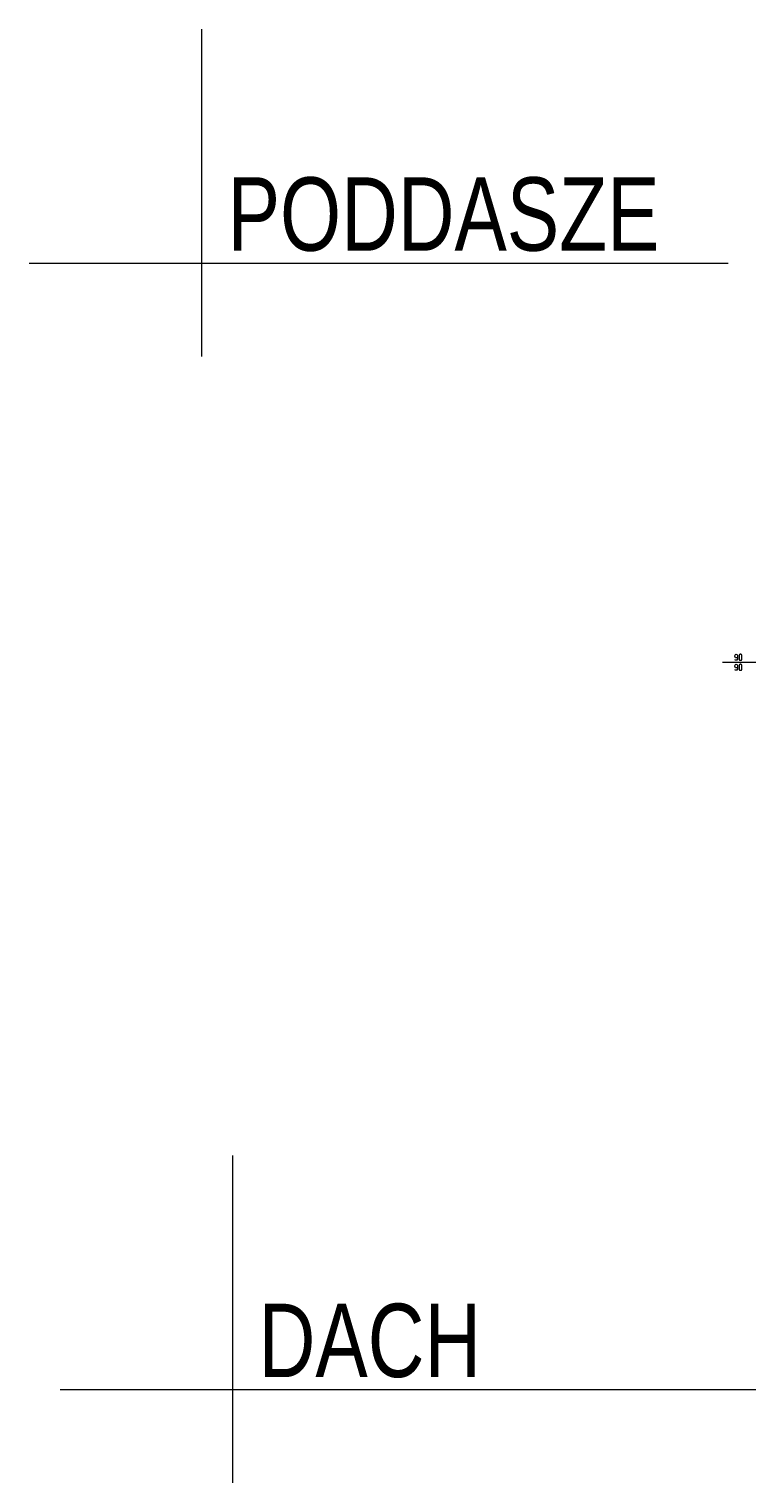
# Model space of a CAD drawing. Header units: millimetres. Extents: x 284606 to 569416, y -192995 to -95103.
# Tile 2 of 178: x 285448 to 286916, y -110036 to -107064. Entities that reach past the tile are written whole.
import ezdxf
from ezdxf.enums import TextEntityAlignment as Align

# ---------------------------------------------------------------- set-up
doc = ezdxf.new("R2010")
doc.units = ezdxf.units.MM
doc.layers.add('!STR_Konstrukcja 0.30', color=64, linetype='Continuous', lineweight=30)
doc.layers.add('!STR_Opisy 0.09', color=8, linetype='Continuous', lineweight=9)
doc.layers.add('!STR_Obrysy pomieszczeń', color=215, linetype='Continuous', lineweight=9, plot=False)
doc.styles.add('1_50', font='txt', dxfattribs={"width": 0.8})
doc.styles.add('EKO 1-5', font='romans.shx', dxfattribs={"width": 0.8, "height": 10})

# ---------------------------------------------------------------- blocks, each defined once
blk = doc.blocks.new('*U253')
at = {"layer": '!STR_Opisy 0.09', "linetype": 'Continuous'}
blk.add_line((0, -153.5), (0, -32.2), dxfattribs=at)
at = {"layer": '!STR_Opisy 0.09', "linetype": 'Continuous', "style": 'EKO 1-5', "width": 0.8}
blk.add_attdef('HP=', (-37.5, 47.6), '', height=12.5, rotation=180, dxfattribs=at)
at = {"layer": '!STR_Opisy 0.09', "ltscale": 0.7, "style": 'EKO 1-5', "width": 0.8}
blk.add_attdef('WYS', text='', height=12.5, rotation=270, dxfattribs=at).set_placement((-10.5, -121.4), align=Align.MIDDLE_CENTER)
at = {"layer": '!STR_Opisy 0.09', "linetype": 'Continuous', "style": 'EKO 1-5', "width": 0.8}
blk.add_attdef('SZER', text='', height=12.5, rotation=270, dxfattribs=at).set_placement((0, -121.4), align=Align.BOTTOM_CENTER)

msp = doc.modelspace()

# ---------------------------------------------------------------- linework, layer by layer
at = {"layer": '!STR_Obrysy pomieszczeń', "ltscale": 0.3}
for points in [[(285800.4, -107064.1), (285800.4, -107733.5)], [(285448, -107542.4), (286877.5, -107542.4)], [(285863.7, -109366.7), (285863.7, -110036.1)], [(285511.3, -109844.9), (286940.9, -109844.9)]]:
    msp.add_lwpolyline(points, dxfattribs=at)

# ---------------------------------------------------------------- block references
at = {"layer": '!STR_Konstrukcja 0.30', "ltscale": 1.5}
ref = msp.add_blockref('*U253', (287019.4, -108358.2), dxfattribs=dict(at, xscale=-1, rotation=270))
ref.add_attrib('SZER', '90', dxfattribs={"layer": '!STR_Opisy 0.09', "linetype": 'Continuous', "height": 12.5, "rotation": 360, "style": 'EKO 1-5', "width": 0.8}).set_placement((286898.1, -108358.2), align=Align.BOTTOM_CENTER)
ref.add_attrib('WYS', '90', dxfattribs={"layer": '!STR_Opisy 0.09', "ltscale": 0.7, "height": 12.5, "rotation": 360, "style": 'EKO 1-5', "width": 0.8}).set_placement((286898.1, -108368.7), align=Align.MIDDLE_CENTER)
ref.add_attrib('HP=', 'hp=89', (287067.1, -108395.6), dxfattribs={"layer": '!STR_Opisy 0.09', "linetype": 'Continuous', "height": 12.5, "rotation": 90, "style": 'EKO 1-5', "width": 0.8})

# ---------------------------------------------------------------- texts
at = {"layer": '!STR_Obrysy pomieszczeń', "ltscale": 0.3, "char_height": 150, "attachment_point": 1, "style": '1_50'}
for s, insert in [('PODDASZE', (285854, -107367.2)), ('DACH', (285917.4, -109669.7))]:
    msp.add_mtext_dynamic_manual_height_columns(s, width=2231.725, gutter_width=453.6, heights=[120.4], dxfattribs=dict(at, insert=insert))

doc.saveas('drawing.dxf')
